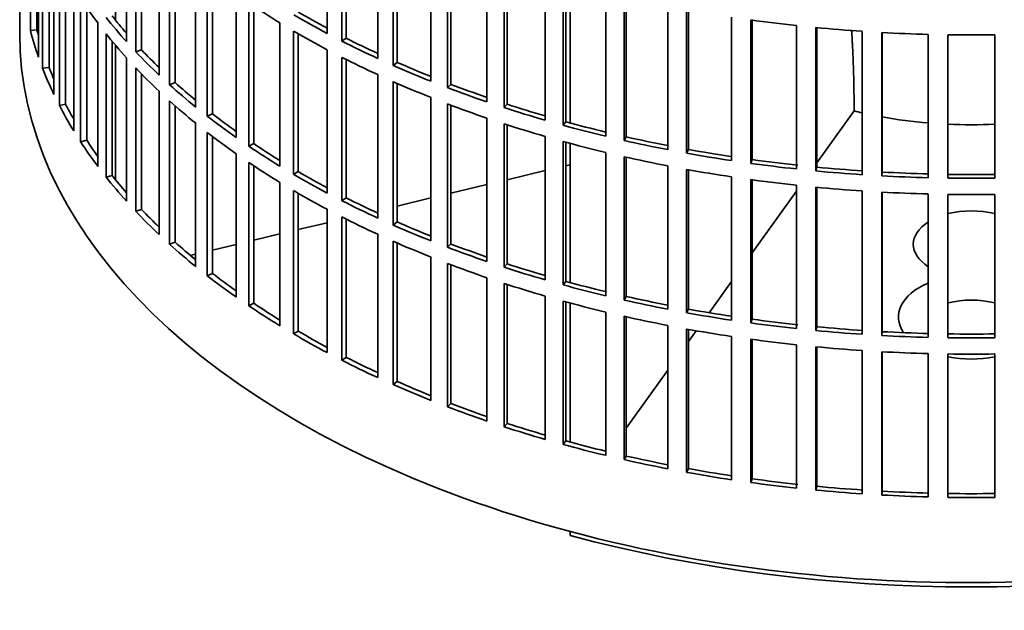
# Model space of a CAD drawing. Header units: millimetres. Extents: x 468 to 1343, y -1144 to 1322.
# Tile 2 of 27: x 1050 to 1198, y -1080 to -991. Entities that reach past the tile are written whole.
import ezdxf

# ---------------------------------------------------------------- set-up
doc = ezdxf.new("R2010")
doc.units = ezdxf.units.MM
doc.layers.add('VSI344-454_FILTR', color=7, linetype='Continuous')
doc.layers.add('VSI344-454_SUPPO', color=7, linetype='Continuous')

# ---------------------------------------------------------------- blocks, each defined once
blk = doc.blocks.new('SE4')
at = {"layer": 'VSI344-454_FILTR', "color": 7, "linetype": 'Continuous', "lineweight": 35}
for p, q in [((1049.78, -753.06), (1049.78, -993.11)), ((1051.39, -992.64), (1051.39, -971)), ((1096.15, -993.07), (1096.15, -971.43)), ((1065.88, -994.3), (1065.88, -972.66)), ((1098.37, -994.22), (1098.37, -972.59)), ((1099.01, -993.78), (1099.01, -972.91)), ((1052.37, -992.54), (1052.37, -974.31)), ((1052.61, -996.64), (1052.61, -975)), ((1067.28, -995.82), (1067.28, -974.18)), ((1068.15, -995.53), (1068.15, -975.09)), ((1103.76, -996.83), (1103.76, -975.2)), ((1053.23, -998.32), (1053.23, -976.68)), ((1106.11, -997.89), (1106.11, -976.26)), ((1106.7, -997.43), (1106.7, -976.52)), ((1070.8, -999.34), (1070.8, -977.7)), ((1054.2, -998.18), (1054.2, -979.03)), ((1072.38, -1000.8), (1072.38, -979.16)), ((1073.21, -1000.48), (1073.21, -979.9)), ((1111.8, -1000.28), (1111.8, -978.64)), ((1114.27, -1001.24), (1114.27, -979.61)), ((1114.8, -1000.76), (1114.8, -979.81)), ((1054.93, -1002.26), (1054.93, -980.63)), ((1055.76, -1003.92), (1055.76, -982.28)), ((1076.31, -1004.17), (1076.31, -982.53)), ((1120.24, -1003.4), (1120.24, -981.76)), ((1122.82, -1004.26), (1122.82, -982.62)), ((1123.29, -1003.75), (1123.29, -982.77)), ((1056.71, -1003.74), (1056.71, -984.05)), ((1078.07, -1005.56), (1078.07, -983.92)), ((1078.86, -1005.2), (1078.86, -984.53)), ((1129.03, -1006.17), (1129.03, -984.53)), ((1131.72, -1006.92), (1131.72, -985.28)), ((1132.12, -1006.39), (1132.12, -985.39)), ((1057.93, -1007.78), (1057.93, -986.14)), ((1082.4, -1008.76), (1082.4, -987.12)), ((1138.14, -1008.57), (1138.14, -986.93)), ((1058.95, -1009.4), (1058.95, -987.76)), ((1084.32, -1010.08), (1084.32, -988.44)), ((1140.91, -1009.22), (1140.91, -987.58)), ((1141.25, -1008.67), (1141.25, -987.66)), ((1059.88, -1009.18), (1059.88, -989.15)), ((1085.06, -1009.69), (1085.06, -988.94)), ((1147.52, -1010.61), (1147.52, -988.97)), ((1150.35, -1011.14), (1150.35, -989.5)), ((1150.63, -1010.58), (1150.63, -989.55)), ((1061.58, -1013.16), (1061.58, -991.53)), ((1089.02, -1013.1), (1089.02, -991.46)), ((1157.12, -1012.26), (1157.12, -990.62)), ((1160.01, -1012.67), (1160.01, -991.04)), ((1160.22, -1012.11), (1160.22, -991.07)), ((1052.37, -992.54), (1051.39, -992.64)), ((1062.8, -1014.74), (1062.8, -993.1)), ((1091.09, -1014.34), (1091.09, -992.7)), ((1091.79, -1013.92), (1091.79, -993.1)), ((1166.89, -1013.52), (1166.89, -991.88)), ((1169.83, -1013.82), (1169.83, -992.18)), ((1169.97, -1013.25), (1169.97, -992.19)), ((1176.8, -1014.38), (1176.8, -992.75)), ((1179.76, -1014.56), (1179.76, -992.93)), ((1179.83, -1013.99), (1179.83, -992.93)), ((1186.78, -1014.85), (1186.78, -993.21)), ((1189.76, -1014.91), (1189.76, -993.27)), ((1196.8, -1014.91), (1196.8, -993.27)), ((1063.7, -1014.48), (1063.7, -994.21)), ((1099.01, -993.78), (1098.37, -994.22)), ((1068.15, -995.53), (1067.28, -995.82)), ((1096.15, -1017.16), (1096.15, -995.52)), ((1065.88, -1018.39), (1065.88, -996.75)), ((1098.37, -1018.31), (1098.37, -996.67)), ((1099.01, -1017.87), (1099.01, -997)), ((1106.7, -997.43), (1106.11, -997.89)), ((1054.2, -998.18), (1053.23, -998.32)), ((1067.28, -1019.91), (1067.28, -998.27)), ((1068.15, -1019.62), (1068.15, -999.18)), ((1073.21, -1000.48), (1072.38, -1000.8)), ((1103.76, -1020.92), (1103.76, -999.28)), ((1106.11, -1021.98), (1106.11, -1000.34)), ((1106.7, -1021.51), (1106.7, -1000.6)), ((1070.8, -1023.43), (1070.8, -1001.79)), ((1114.8, -1000.76), (1114.27, -1001.24)), ((1072.38, -1024.89), (1072.38, -1003.25)), ((1111.8, -1024.37), (1111.8, -1002.73)), ((1056.71, -1003.74), (1055.76, -1003.92)), ((1073.21, -1024.56), (1073.21, -1003.99)), ((1114.27, -1025.33), (1114.27, -1003.69)), ((1114.8, -1024.84), (1114.8, -1003.9)), ((1123.29, -1003.75), (1122.82, -1004.26)), ((1076.31, -1028.25), (1076.31, -1006.62)), ((1078.86, -1005.2), (1078.07, -1005.56)), ((1120.24, -1027.48), (1120.24, -1005.85)), ((1132.12, -1006.39), (1131.72, -1006.92)), ((1078.07, -1029.65), (1078.07, -1008.01)), ((1122.82, -1028.34), (1122.82, -1006.71)), ((1123.29, -1027.83), (1123.29, -1006.86)), ((1059.88, -1009.18), (1058.95, -1009.4)), ((1078.86, -1029.29), (1078.86, -1008.62)), ((1129.03, -1030.25), (1129.03, -1008.61)), ((1131.72, -1031.01), (1131.72, -1009.37)), ((1132.12, -1030.48), (1132.12, -1009.48)), ((1141.25, -1008.67), (1140.91, -1009.22)), ((1085.06, -1009.69), (1084.32, -1010.08)), ((1138.14, -1032.66), (1138.14, -1011.02)), ((1150.63, -1010.58), (1150.35, -1011.14)), ((1082.4, -1032.85), (1082.4, -1011.21)), ((1084.32, -1034.17), (1084.32, -1012.53)), ((1140.91, -1033.3), (1140.91, -1011.67)), ((1141.25, -1032.76), (1141.25, -1011.74)), ((1160.22, -1012.11), (1160.01, -1012.67)), ((1085.06, -1033.78), (1085.06, -1013.03)), ((1091.79, -1013.92), (1091.09, -1014.34)), ((1147.52, -1034.69), (1147.52, -1013.06)), ((1150.35, -1035.22), (1150.35, -1013.59)), ((1150.63, -1034.67), (1150.63, -1013.64)), ((1169.97, -1013.25), (1169.83, -1013.82)), ((1179.83, -1013.99), (1179.76, -1014.56)), ((1063.7, -1014.48), (1062.8, -1014.74)), ((1089.02, -1037.18), (1089.02, -1015.55)), ((1157.12, -1036.34), (1157.12, -1014.71)), ((1160.01, -1036.76), (1160.01, -1015.12)), ((1160.22, -1036.2), (1160.22, -1015.15)), ((1091.09, -1038.42), (1091.09, -1016.79)), ((1166.89, -1037.61), (1166.89, -1015.97)), ((1169.83, -1037.9), (1169.83, -1016.27)), ((1169.97, -1037.33), (1169.97, -1016.28)), ((1176.8, -1038.47), (1176.8, -1016.83)), ((1179.76, -1038.65), (1179.76, -1017.01)), ((1179.83, -1038.07), (1179.83, -1017.02)), ((1091.79, -1038.01), (1091.79, -1017.19)), ((1099.01, -1017.87), (1098.37, -1018.31)), ((1186.78, -1038.93), (1186.78, -1017.3)), ((1189.76, -1038.99), (1189.76, -1017.36)), ((1196.8, -1038.99), (1196.8, -1017.36)), ((1068.15, -1019.62), (1067.28, -1019.91)), ((1096.15, -1041.24), (1096.15, -1019.61)), ((1098.37, -1042.4), (1098.37, -1020.76)), ((1099.01, -1041.95), (1099.01, -1021.09)), ((1106.7, -1021.51), (1106.11, -1021.98)), ((1103.76, -1045.01), (1103.76, -1023.37)), ((1106.11, -1046.07), (1106.11, -1024.43)), ((1073.21, -1024.56), (1072.38, -1024.89)), ((1106.7, -1045.6), (1106.7, -1024.69)), ((1114.8, -1024.84), (1114.27, -1025.33)), ((1111.8, -1048.46), (1111.8, -1026.82)), ((1114.27, -1049.42), (1114.27, -1027.78)), ((1114.8, -1048.93), (1114.8, -1027.98)), ((1123.29, -1027.83), (1122.82, -1028.34)), ((1078.86, -1029.29), (1078.07, -1029.65)), ((1120.24, -1051.57), (1120.24, -1029.93)), ((1122.82, -1052.43), (1122.82, -1030.79)), ((1123.29, -1051.92), (1123.29, -1030.95)), ((1132.12, -1030.48), (1131.72, -1031.01)), ((1129.03, -1054.34), (1129.03, -1032.7)), ((1141.25, -1032.76), (1140.91, -1033.3)), ((1085.06, -1033.78), (1084.32, -1034.17)), ((1131.72, -1055.09), (1131.72, -1033.46)), ((1132.12, -1054.57), (1132.12, -1033.57)), ((1150.63, -1034.67), (1150.35, -1035.22)), ((1138.14, -1056.75), (1138.14, -1035.11)), ((1140.91, -1057.39), (1140.91, -1035.75)), ((1141.25, -1056.85), (1141.25, -1035.83)), ((1160.22, -1036.2), (1160.01, -1036.76)), ((1147.52, -1058.78), (1147.52, -1037.14)), ((1150.35, -1059.31), (1150.35, -1037.67)), ((1150.63, -1058.76), (1150.63, -1037.72)), ((1169.97, -1037.33), (1169.83, -1037.9)), ((1091.79, -1038.01), (1091.09, -1038.42)), ((1157.12, -1060.43), (1157.12, -1038.79)), ((1160.01, -1060.85), (1160.01, -1039.21)), ((1160.22, -1060.28), (1160.22, -1039.24)), ((1179.83, -1038.07), (1179.76, -1038.65)), ((1166.89, -1061.69), (1166.89, -1040.05)), ((1169.83, -1061.99), (1169.83, -1040.35)), ((1169.97, -1061.42), (1169.97, -1040.37)), ((1099.01, -1041.95), (1098.37, -1042.4)), ((1176.8, -1062.56), (1176.8, -1040.92)), ((1179.76, -1062.74), (1179.76, -1041.1)), ((1179.83, -1062.16), (1179.83, -1041.1)), ((1186.78, -1063.02), (1186.78, -1041.38)), ((1189.76, -1063.08), (1189.76, -1041.44)), ((1196.8, -1063.08), (1196.8, -1041.44)), ((1106.7, -1045.6), (1106.11, -1046.07)), ((1114.8, -1048.93), (1114.27, -1049.42)), ((1123.29, -1051.92), (1122.82, -1052.43)), ((1132.12, -1054.57), (1131.72, -1055.09)), ((1141.25, -1056.85), (1140.91, -1057.39)), ((1150.63, -1058.76), (1150.35, -1059.31)), ((1160.22, -1060.28), (1160.01, -1060.85)), ((1169.97, -1061.42), (1169.83, -1061.99)), ((1179.83, -1062.16), (1179.76, -1062.74))]:
    blk.add_line(p, q, dxfattribs=at)
for centre, radius, start, end in [((1193.28, -744.79), 248.5, 269.189, 270.811), ((1193.28, -767.59), 246.77, 269.1833, 270.8167), ((1193.28, -766.43), 248.5, 269.189, 270.811), ((1193.28, -768.88), 248.5, 269.189, 270.811), ((1193.28, -791.67), 246.77, 269.1833, 270.8167), ((1193.28, -790.52), 248.5, 269.189, 270.811), ((1193.28, -792.97), 248.5, 269.189, 270.811), ((1193.28, -815.76), 246.77, 269.1833, 270.8167), ((1193.28, -814.61), 248.5, 269.189, 270.811)]:
    blk.add_arc(centre, radius, start, end, dxfattribs=at)
for centre, major_axis, start_param, end_param in [((1193.28, -958.62), (-143.5, 0), 0.359458, 0.408487), ((1193.28, -934.53), (-143.5, 0), 0.708524, 0.757553), ((1193.28, -932.08), (-143.5, 0), 0.778337, 0.827366), ((1193.28, -932.08), (-142.5, 0), 0.778165, 0.820895), ((1193.28, -956.17), (-143.5, 0), 0.429271, 0.4783), ((1193.28, -956.17), (-142.5, 0), 0.429099, 0.464583), ((1193.28, -910.44), (-143.5, 0), 1.336842, 1.385871), ((1193.28, -993.11), (143.5, 0), 3.141593, 5.158357), ((1193.28, -980.25), (-143.5, 0), 0.150018, 0.199048), ((1193.28, -980.25), (-142.5, 0), 0.149846, 0.160582), ((1193.28, -958.62), (-143.5, 0), 0.429271, 0.4783), ((1193.28, -934.53), (-143.5, 0), 0.778337, 0.827366), ((1193.28, -910.44), (-143.5, 0), 1.406655, 1.455685), ((1193.28, -910.44), (-143.5, 0), 1.476469, 1.525498), ((1193.28, -932.08), (-143.5, 0), 0.84815, 0.897179), ((1193.28, -932.08), (-142.5, 0), 0.847978, 0.891566), ((1193.28, -956.17), (-143.5, 0), 0.499084, 0.548113), ((1193.28, -956.17), (-142.5, 0), 0.498912, 0.536508), ((1193.28, -934.53), (-143.5, 0), 0.84815, 0.897179), ((1193.28, -932.08), (-142.5, 0), 0.917791, 0.962144), ((1193.28, -980.25), (-143.5, 0), 0.219831, 0.268861), ((1193.28, -980.25), (-142.5, 0), 0.219659, 0.242088), ((1193.28, -958.62), (-143.5, 0), 0.499084, 0.548113), ((1193.28, -932.08), (-143.5, 0), 0.917963, 0.966992), ((1193.28, -956.17), (-142.5, 0), 0.568725, 0.607984), ((1193.28, -934.53), (-143.5, 0), 0.917963, 0.966992), ((1193.28, -956.17), (-143.5, 0), 0.568897, 0.617927), ((1193.28, -932.08), (-143.5, 0), 0.987776, 1.036806), ((1193.28, -932.08), (-142.5, 0), 0.987604, 1.032651), ((1193.28, -958.62), (-143.5, 0), 0.568897, 0.617927), ((1193.28, -980.25), (-143.5, 0), 0.289645, 0.338674), ((1193.28, -980.25), (-142.5, 0), 0.289473, 0.318152), ((1193.28, -934.53), (-143.5, 0), 0.987776, 1.036806), ((1193.28, -932.08), (-143.5, 0), 1.057589, 1.106619), ((1193.28, -932.08), (-142.5, 0), 1.057417, 1.103102), ((1193.28, -956.17), (-143.5, 0), 0.63871, 0.68774), ((1193.28, -956.17), (-142.5, 0), 0.638538, 0.679153), ((1193.28, -932.08), (-142.5, 0), 1.127231, 1.17351), ((1193.28, -958.62), (-143.5, 0), 0.63871, 0.68774), ((1193.28, -934.53), (-143.5, 0), 1.057589, 1.106619), ((1193.28, -932.08), (-143.5, 0), 1.127403, 1.176432), ((1193.28, -980.25), (-143.5, 0), 0.359458, 0.408487), ((1193.28, -980.25), (-142.5, 0), 0.359286, 0.391958), ((1193.28, -934.53), (-143.5, 0), 1.127403, 1.176432), ((1193.28, -932.08), (-143.5, 0), 1.197216, 1.246245), ((1193.28, -932.08), (-142.5, 0), 1.197044, 1.243883), ((1193.28, -956.17), (-143.5, 0), 0.708524, 0.757553), ((1193.28, -956.17), (-142.5, 0), 0.708352, 0.750104), ((1193.28, -932.08), (-142.5, 0), 1.266857, 1.314231), ((1193.28, -958.62), (-143.5, 0), 0.708524, 0.757553), ((1193.28, -934.53), (-143.5, 0), 1.197216, 1.246245), ((1193.28, -932.08), (-143.5, 0), 1.267029, 1.316058), ((1193.28, -932.08), (-142.5, 0), 1.33667, 1.386044), ((1193.28, -956.17), (-142.5, 0), 0.778165, 0.820895), ((1193.28, -934.53), (-143.5, 0), 1.267029, 1.316058), ((1193.28, -932.08), (-143.5, 0), 1.336842, 1.385871), ((1193.28, -932.08), (-143.5, 0), 1.406655, 1.455685), ((1193.28, -932.08), (-142.5, 0), 1.406483, 1.455857), ((1193.28, -932.08), (-142.5, 0), 1.476296, 1.52567), ((1193.28, -980.25), (-143.5, 0), 0.429271, 0.4783), ((1193.28, -980.25), (-142.5, 0), 0.429099, 0.464583), ((1193.28, -956.17), (-143.5, 0), 0.778337, 0.827366), ((1193.28, -934.53), (-143.5, 0), 1.336842, 1.385871), ((1193.28, -932.08), (-143.5, 0), 1.476469, 1.525498), ((1193.28, -958.62), (-143.5, 0), 0.778337, 0.827366), ((1193.28, -934.53), (-143.5, 0), 1.406655, 1.455685), ((1193.28, -934.53), (-143.5, 0), 1.476469, 1.525498), ((1193.28, -956.17), (-143.5, 0), 0.84815, 0.897179), ((1193.28, -956.17), (-142.5, 0), 0.847978, 0.891566), ((1193.28, -980.25), (-143.5, 0), 0.499084, 0.548113), ((1193.28, -980.25), (-142.5, 0), 0.498912, 0.536508), ((1193.28, -958.62), (-143.5, 0), 0.84815, 0.897179), ((1193.28, -956.17), (-143.5, 0), 0.917963, 0.966992), ((1193.28, -956.17), (-142.5, 0), 0.917791, 0.962144), ((1193.28, -958.62), (-143.5, 0), 0.917963, 0.966992), ((1193.28, -980.25), (-143.5, 0), 0.568897, 0.617927), ((1193.28, -980.25), (-142.5, 0), 0.568725, 0.607984), ((1193.28, -956.17), (-143.5, 0), 0.987776, 1.036806), ((1193.28, -956.17), (-142.5, 0), 0.987604, 1.032651), ((1193.28, -958.62), (-143.5, 0), 0.987776, 1.036806), ((1193.28, -956.17), (-143.5, 0), 1.057589, 1.106619), ((1193.28, -956.17), (-142.5, 0), 1.057417, 1.103102), ((1193.28, -980.25), (-143.5, 0), 0.63871, 0.68774), ((1193.28, -980.25), (-142.5, 0), 0.638538, 0.679153), ((1193.28, -958.62), (-143.5, 0), 1.057589, 1.106619), ((1193.28, -956.17), (-143.5, 0), 1.127403, 1.176432), ((1193.28, -956.17), (-142.5, 0), 1.127231, 1.17351), ((1193.28, -956.17), (-143.5, 0), 1.197216, 1.246245), ((1193.28, -956.17), (-142.5, 0), 1.197044, 1.243883), ((1193.28, -980.25), (-143.5, 0), 0.708524, 0.757553), ((1193.28, -980.25), (-142.5, 0), 0.708352, 0.750104), ((1193.28, -958.62), (-143.5, 0), 1.127403, 1.176432), ((1193.28, -956.17), (-142.5, 0), 1.266857, 1.314231), ((1193.28, -958.62), (-143.5, 0), 1.197216, 1.246245), ((1193.28, -956.17), (-143.5, 0), 1.267029, 1.316058), ((1193.28, -956.17), (-142.5, 0), 1.33667, 1.386044), ((1193.28, -958.62), (-143.5, 0), 1.267029, 1.316058), ((1193.28, -956.17), (-143.5, 0), 1.336842, 1.385871), ((1193.28, -956.17), (-142.5, 0), 1.406483, 1.455857), ((1193.28, -980.25), (-143.5, 0), 0.778337, 0.827366), ((1193.28, -980.25), (-142.5, 0), 0.778165, 0.820895), ((1193.28, -958.62), (-143.5, 0), 1.336842, 1.385871), ((1193.28, -956.17), (-143.5, 0), 1.406655, 1.455685), ((1193.28, -956.17), (-143.5, 0), 1.476469, 1.525498), ((1193.28, -956.17), (-142.5, 0), 1.476296, 1.52567), ((1193.28, -958.62), (-143.5, 0), 1.406655, 1.455685), ((1193.28, -980.25), (-142.5, 0), 0.847978, 0.891566), ((1193.28, -958.62), (-143.5, 0), 1.476469, 1.525498), ((1193.28, -980.25), (-143.5, 0), 0.84815, 0.897179), ((1193.28, -980.25), (-143.5, 0), 0.917963, 0.966992), ((1193.28, -980.25), (-142.5, 0), 0.917791, 0.962144), ((1193.28, -980.25), (-143.5, 0), 0.987776, 1.036806), ((1193.28, -980.25), (-142.5, 0), 0.987604, 1.032651), ((1193.28, -980.25), (-143.5, 0), 1.057589, 1.106619), ((1193.28, -980.25), (-142.5, 0), 1.057417, 1.103102), ((1193.28, -980.25), (-143.5, 0), 1.127403, 1.176432), ((1193.28, -980.25), (-142.5, 0), 1.127231, 1.17351), ((1193.28, -980.25), (-142.5, 0), 1.197044, 1.243883), ((1193.28, -980.25), (-143.5, 0), 1.197216, 1.246245), ((1193.28, -980.25), (-143.5, 0), 1.267029, 1.316058), ((1193.28, -980.25), (-142.5, 0), 1.266857, 1.314231), ((1193.28, -980.25), (-143.5, 0), 1.336842, 1.385871), ((1193.28, -980.25), (-142.5, 0), 1.33667, 1.386044), ((1193.28, -980.25), (-142.5, 0), 1.406483, 1.455857), ((1193.28, -980.25), (-143.5, 0), 1.406655, 1.455685), ((1193.28, -980.25), (-143.5, 0), 1.476469, 1.525498), ((1193.28, -980.25), (-142.5, 0), 1.476296, 1.52567)]:
    blk.add_ellipse(centre, major_axis=major_axis, ratio=0.57735, start_param=start_param, end_param=end_param, dxfattribs=at)
at = {"layer": 'VSI344-454_SUPPO', "color": 7, "linetype": 'Continuous', "lineweight": 35}
for p, q in [((1064.25, -991.09), (1064.25, -970.79)), ((1132.8, -1006.58), (1132.8, -985.58)), ((1064.25, -1015.17), (1064.25, -994.88)), ((1169.97, -1012.6), (1175.6, -1004.76)), ((1175.6, -1004.56), (1175.6, -1004.76)), ((1132.8, -1030.66), (1132.8, -1009.66)), ((1123.29, -1015.14), (1129.03, -1013.76)), ((1132.12, -1013.03), (1132.8, -1012.87)), ((1114.8, -1017.17), (1120.24, -1015.87)), ((1160.22, -1026.19), (1166.89, -1016.89)), ((1106.7, -1019.11), (1111.8, -1017.89)), ((1091.79, -1022.67), (1096.15, -1021.63)), ((1085.06, -1024.28), (1089.02, -1023.33)), ((1078.86, -1025.77), (1082.4, -1024.92)), ((1075.5, -1026.57), (1076.31, -1026.37)), ((1153.75, -1035.21), (1157.12, -1030.52)), ((1132.8, -1054.75), (1132.8, -1033.75)), ((1150.63, -1039.56), (1151.8, -1037.93)), ((1141.25, -1052.63), (1147.52, -1043.9)), ((1132.8, -1068.83), (1132.8, -1068.25))]:
    blk.add_line(p, q, dxfattribs=at)
for centre, major_axis, start_param, end_param in [((1193.28, -980.87), (45, 0), 4.308579, 4.337394), ((1193.28, -980.87), (45, 0), 4.408949, 4.56748), ((1193.28, -980.87), (45, 0), 4.634142, 4.790635), ((1193.28, -1024.89), (8.75, 0), 1.157096, 1.984496), ((1193.28, -1024.89), (8.75, 0), 2.407803, 3.875383), ((1193.28, -1035.86), (-11, 0), -0.938824, 0.382349), ((1193.28, -1038.36), (8.75, 0), 1.157096, 1.984496), ((1193.28, -1035.86), (-11, 0), 1.245307, 1.896286), ((1193.28, -994.34), (-142.5, 0), 1.132467, 2.009125)]:
    blk.add_ellipse(centre, major_axis=major_axis, ratio=0.57735, start_param=start_param, end_param=end_param, dxfattribs=at)
blk.add_open_spline([(1175.6, -1004.56), (1175.6, -998.26), (1175.22, -992.54)], degree=2, dxfattribs=at)

msp = doc.modelspace()

# ---------------------------------------------------------------- block references
msp.add_blockref('SE4', (0, 0))

doc.saveas('drawing.dxf')
